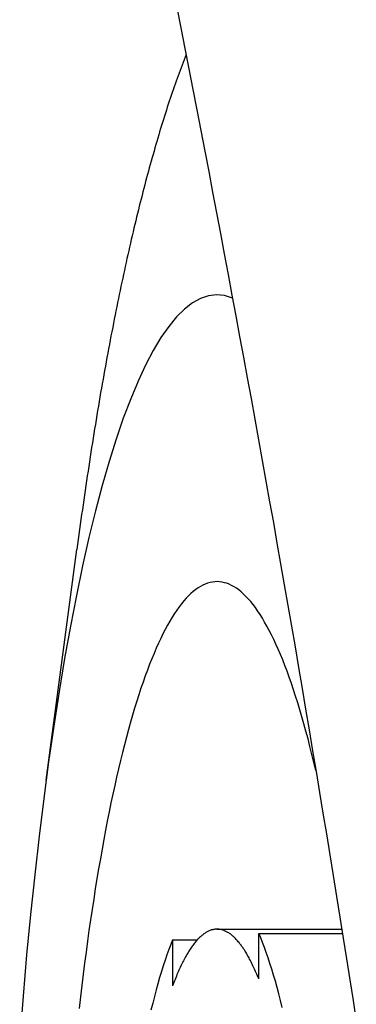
# Model space of a CAD drawing. Extents: x 637 to 3230, y 885 to 2745.
# Tile 57 of 151: x 2056.14 to 2059.34, y 1837.64 to 1846.99. Entities that reach past the tile are written whole.
import ezdxf

# ---------------------------------------------------------------- set-up
doc = ezdxf.new("R2010")
doc.units = 0
doc.layers.add('KF_GRAVIS_15_LEFT', color=7, linetype='CONTINUOUS')

# ---------------------------------------------------------------- blocks, each defined once
blk = doc.blocks.new('*U13')
at = {"layer": 'KF_GRAVIS_15_LEFT'}
for p, q in [((-160.1755, -413.3337), (-159.8837, -411.1427)), ((-158.5531, -414.75), (-157.3678, -414.75)), ((-158.9751, -414.8506), (-158.7391, -414.8506)), ((-158.9751, -414.8506), (-158.9751, -415.2889)), ((-158.1564, -415.2232), (-158.1564, -414.79)), ((-158.1564, -414.79), (-157.3614, -414.79))]:
    blk.add_line(p, q, dxfattribs=at)
for points in [[(-158.936, -405.995, 0), (-158.897, -406.189, 0), (-158.859, -406.384, 0), (-158.821, -406.579, 0), (-158.783, -406.774, 0), (-158.745, -406.969, 0), (-158.707, -407.164, 0), (-158.67, -407.359, 0), (-158.632, -407.555, 0), (-158.595, -407.75, 0), (-158.558, -407.946, 0), (-158.521, -408.141, 0), (-158.484, -408.337, 0), (-158.447, -408.533, 0), (-158.411, -408.728, 0), (-158.374, -408.924, 0), (-158.338, -409.12, 0), (-158.302, -409.316, 0), (-158.266, -409.513, 0), (-158.23, -409.709, 0), (-158.194, -409.905, 0), (-158.159, -410.101, 0), (-158.124, -410.298, 0), (-158.088, -410.494, 0), (-158.053, -410.691, 0), (-158.018, -410.888, 0), (-157.984, -411.085, 0), (-157.949, -411.281, 0), (-157.915, -411.478, 0), (-157.88, -411.675, 0), (-157.846, -411.872, 0), (-157.812, -412.069, 0), (-157.779, -412.266, 0), (-157.745, -412.464, 0), (-157.712, -412.661, 0), (-157.678, -412.858, 0), (-157.645, -413.056, 0), (-157.612, -413.253, 0), (-157.579, -413.451, 0), (-157.547, -413.648, 0), (-157.514, -413.846, 0), (-157.482, -414.043, 0), (-157.45, -414.241, 0), (-157.418, -414.439, 0), (-157.386, -414.637, 0), (-157.354, -414.835, 0), (-157.323, -415.033, 0), (-157.292, -415.231, 0), (-157.261, -415.429, 0), (-157.23, -415.627, 0)], [(-158.847, -406.443, 0), (-158.856, -406.468, 0), (-158.866, -406.492, 0), (-158.875, -406.517, 0), (-158.885, -406.542, 0), (-158.894, -406.568, 0), (-158.904, -406.593, 0), (-158.913, -406.619, 0), (-158.923, -406.645, 0), (-158.932, -406.671, 0), (-158.941, -406.697, 0), (-158.951, -406.724, 0), (-158.96, -406.75, 0), (-158.969, -406.777, 0), (-158.979, -406.804, 0), (-158.988, -406.832, 0), (-158.997, -406.859, 0), (-159.006, -406.887, 0), (-159.016, -406.915, 0), (-159.025, -406.943, 0), (-159.034, -406.972, 0), (-159.043, -407, 0), (-159.052, -407.029, 0), (-159.061, -407.058, 0), (-159.07, -407.087, 0), (-159.08, -407.117, 0), (-159.089, -407.146, 0), (-159.098, -407.176, 0), (-159.107, -407.206, 0), (-159.116, -407.237, 0), (-159.125, -407.267, 0), (-159.134, -407.298, 0), (-159.142, -407.328, 0), (-159.151, -407.36, 0), (-159.16, -407.391, 0), (-159.169, -407.422, 0), (-159.178, -407.454, 0), (-159.187, -407.486, 0), (-159.196, -407.518, 0), (-159.204, -407.55, 0), (-159.213, -407.582, 0), (-159.222, -407.615, 0), (-159.231, -407.648, 0), (-159.239, -407.681, 0), (-159.248, -407.714, 0), (-159.257, -407.747, 0), (-159.265, -407.781, 0), (-159.274, -407.815, 0), (-159.282, -407.849, 0), (-159.291, -407.883, 0), (-159.3, -407.917, 0), (-159.308, -407.952, 0), (-159.317, -407.987, 0), (-159.325, -408.022, 0), (-159.333, -408.057, 0), (-159.342, -408.092, 0), (-159.35, -408.128, 0), (-159.359, -408.163, 0), (-159.367, -408.199, 0), (-159.375, -408.235, 0), (-159.384, -408.272, 0), (-159.392, -408.308, 0), (-159.4, -408.345, 0), (-159.408, -408.381, 0), (-159.417, -408.418, 0), (-159.425, -408.456, 0), (-159.433, -408.493, 0), (-159.441, -408.531, 0), (-159.449, -408.568, 0), (-159.457, -408.606, 0), (-159.465, -408.644, 0), (-159.473, -408.683, 0), (-159.481, -408.721, 0), (-159.489, -408.76, 0), (-159.497, -408.799, 0), (-159.505, -408.838, 0), (-159.513, -408.877, 0), (-159.521, -408.916, 0), (-159.529, -408.956, 0), (-159.536, -408.995, 0), (-159.544, -409.035, 0), (-159.552, -409.075, 0), (-159.56, -409.115, 0), (-159.567, -409.156, 0), (-159.575, -409.196, 0), (-159.583, -409.237, 0), (-159.59, -409.278, 0), (-159.598, -409.319, 0), (-159.605, -409.36, 0), (-159.613, -409.402, 0), (-159.62, -409.443, 0), (-159.628, -409.485, 0), (-159.635, -409.527, 0), (-159.643, -409.569, 0), (-159.65, -409.611, 0), (-159.658, -409.654, 0), (-159.665, -409.697, 0), (-159.672, -409.739, 0), (-159.679, -409.782, 0), (-159.687, -409.825, 0), (-159.694, -409.869, 0), (-159.701, -409.912, 0), (-159.708, -409.956, 0), (-159.715, -409.999, 0), (-159.723, -410.043, 0), (-159.73, -410.087, 0), (-159.737, -410.131, 0), (-159.744, -410.176, 0), (-159.751, -410.22, 0), (-159.758, -410.265, 0), (-159.764, -410.31, 0), (-159.771, -410.355, 0), (-159.778, -410.4, 0), (-159.785, -410.445, 0), (-159.792, -410.491, 0), (-159.799, -410.536, 0), (-159.805, -410.582, 0), (-159.812, -410.628, 0), (-159.819, -410.674, 0), (-159.825, -410.72, 0), (-159.832, -410.767, 0), (-159.839, -410.813, 0), (-159.845, -410.86, 0), (-159.852, -410.907, 0), (-159.858, -410.953, 0), (-159.865, -411.001, 0), (-159.871, -411.048, 0), (-159.877, -411.095, 0), (-159.884, -411.143, 0)], [(-158.405, -408.756, 0), (-158.481, -408.732, 0), (-158.558, -408.725, 0), (-158.634, -408.734, 0), (-158.71, -408.76, 0), (-158.786, -408.802, 0), (-158.862, -408.86, 0), (-158.937, -408.934, 0), (-159.012, -409.025, 0), (-159.086, -409.131, 0), (-159.159, -409.254, 0), (-159.231, -409.392, 0), (-159.303, -409.545, 0), (-159.373, -409.714, 0), (-159.443, -409.897, 0), (-159.511, -410.096, 0), (-159.577, -410.309, 0), (-159.643, -410.536, 0), (-159.706, -410.777, 0), (-159.769, -411.031, 0), (-159.829, -411.299, 0), (-159.888, -411.58, 0), (-159.945, -411.873, 0), (-160, -412.178, 0), (-160.052, -412.494, 0), (-160.103, -412.822, 0), (-160.152, -413.16, 0), (-160.198, -413.509, 0), (-160.243, -413.867, 0), (-160.284, -414.235, 0), (-160.324, -414.611, 0), (-160.361, -414.995, 0), (-160.395, -415.388, 0), (-160.427, -415.787, 0)], [(-157.614, -413.244, 0), (-157.632, -413.166, 0), (-157.651, -413.09, 0), (-157.67, -413.015, 0), (-157.688, -412.942, 0), (-157.708, -412.87, 0), (-157.727, -412.801, 0), (-157.746, -412.732, 0), (-157.766, -412.666, 0), (-157.786, -412.601, 0), (-157.806, -412.537, 0), (-157.826, -412.476, 0), (-157.846, -412.416, 0), (-157.867, -412.357, 0), (-157.888, -412.301, 0), (-157.908, -412.246, 0), (-157.929, -412.193, 0), (-157.95, -412.142, 0), (-157.971, -412.092, 0), (-157.993, -412.044, 0), (-158.014, -411.999, 0), (-158.035, -411.954, 0), (-158.057, -411.912, 0), (-158.079, -411.871, 0), (-158.101, -411.833, 0), (-158.122, -411.796, 0), (-158.144, -411.761, 0), (-158.167, -411.727, 0), (-158.189, -411.696, 0), (-158.211, -411.666, 0), (-158.233, -411.639, 0), (-158.256, -411.613, 0), (-158.278, -411.589, 0), (-158.301, -411.567, 0), (-158.323, -411.547, 0), (-158.346, -411.528, 0), (-158.368, -411.512, 0), (-158.391, -411.497, 0), (-158.414, -411.485, 0), (-158.437, -411.474, 0), (-158.459, -411.465, 0), (-158.482, -411.459, 0), (-158.505, -411.454, 0), (-158.528, -411.45, 0), (-158.551, -411.449, 0), (-158.573, -411.45, 0), (-158.596, -411.453, 0), (-158.619, -411.457, 0), (-158.642, -411.464, 0), (-158.665, -411.472, 0), (-158.687, -411.482, 0), (-158.71, -411.495, 0), (-158.733, -411.509, 0), (-158.755, -411.525, 0), (-158.778, -411.542, 0), (-158.801, -411.562, 0), (-158.823, -411.584, 0), (-158.846, -411.607, 0), (-158.868, -411.633, 0), (-158.89, -411.66, 0), (-158.913, -411.689, 0), (-158.935, -411.72, 0), (-158.957, -411.753, 0), (-158.979, -411.788, 0), (-159.001, -411.824, 0), (-159.023, -411.862, 0), (-159.044, -411.903, 0), (-159.066, -411.945, 0), (-159.087, -411.988, 0), (-159.109, -412.034, 0), (-159.13, -412.081, 0), (-159.151, -412.131, 0), (-159.172, -412.181, 0), (-159.193, -412.234, 0), (-159.214, -412.289, 0), (-159.235, -412.345, 0), (-159.255, -412.403, 0), (-159.276, -412.462, 0), (-159.296, -412.523, 0), (-159.316, -412.586, 0), (-159.336, -412.651, 0), (-159.355, -412.717, 0), (-159.375, -412.785, 0), (-159.394, -412.855, 0), (-159.413, -412.926, 0), (-159.432, -412.999, 0), (-159.451, -413.073, 0), (-159.47, -413.149, 0), (-159.488, -413.226, 0), (-159.507, -413.305, 0), (-159.525, -413.386, 0), (-159.542, -413.468, 0), (-159.56, -413.551, 0), (-159.578, -413.636, 0), (-159.595, -413.723, 0), (-159.612, -413.81, 0), (-159.628, -413.9, 0), (-159.645, -413.99, 0), (-159.661, -414.082, 0), (-159.677, -414.176, 0), (-159.693, -414.27, 0), (-159.709, -414.366, 0), (-159.724, -414.464, 0), (-159.739, -414.562, 0), (-159.754, -414.662, 0), (-159.769, -414.763, 0), (-159.783, -414.865, 0), (-159.797, -414.969, 0), (-159.811, -415.073, 0), (-159.824, -415.179, 0), (-159.838, -415.286, 0), (-159.851, -415.394, 0), (-159.863, -415.503, 0)], [(-158.156, -415.223, 0), (-158.162, -415.208, 0), (-158.169, -415.194, 0), (-158.175, -415.179, 0), (-158.181, -415.165, 0), (-158.187, -415.151, 0), (-158.193, -415.137, 0), (-158.199, -415.123, 0), (-158.205, -415.11, 0), (-158.212, -415.097, 0), (-158.218, -415.084, 0), (-158.224, -415.071, 0), (-158.23, -415.059, 0), (-158.236, -415.047, 0), (-158.243, -415.035, 0), (-158.249, -415.023, 0), (-158.255, -415.012, 0), (-158.262, -415.001, 0), (-158.268, -414.99, 0), (-158.274, -414.979, 0), (-158.28, -414.968, 0), (-158.287, -414.958, 0), (-158.293, -414.948, 0), (-158.3, -414.938, 0), (-158.306, -414.929, 0), (-158.312, -414.92, 0), (-158.319, -414.911, 0), (-158.325, -414.902, 0), (-158.332, -414.893, 0), (-158.338, -414.885, 0), (-158.344, -414.877, 0), (-158.351, -414.869, 0), (-158.357, -414.862, 0), (-158.364, -414.854, 0), (-158.37, -414.847, 0), (-158.377, -414.84, 0), (-158.383, -414.834, 0), (-158.39, -414.827, 0), (-158.396, -414.821, 0), (-158.403, -414.816, 0), (-158.409, -414.81, 0), (-158.416, -414.805, 0), (-158.422, -414.799, 0), (-158.429, -414.795, 0), (-158.435, -414.79, 0), (-158.442, -414.786, 0), (-158.449, -414.782, 0), (-158.455, -414.778, 0), (-158.462, -414.774, 0), (-158.468, -414.771, 0), (-158.475, -414.768, 0), (-158.481, -414.765, 0), (-158.488, -414.762, 0), (-158.495, -414.76, 0), (-158.501, -414.758, 0), (-158.508, -414.756, 0), (-158.514, -414.754, 0), (-158.521, -414.753, 0), (-158.527, -414.752, 0), (-158.534, -414.751, 0), (-158.541, -414.75, 0), (-158.547, -414.75, 0), (-158.554, -414.75, 0), (-158.56, -414.75, 0), (-158.567, -414.751, 0), (-158.574, -414.751, 0), (-158.58, -414.752, 0), (-158.587, -414.753, 0), (-158.593, -414.755, 0), (-158.6, -414.756, 0), (-158.607, -414.758, 0), (-158.613, -414.76, 0), (-158.62, -414.763, 0), (-158.626, -414.765, 0), (-158.633, -414.768, 0), (-158.639, -414.772, 0), (-158.646, -414.775, 0), (-158.653, -414.779, 0), (-158.659, -414.782, 0), (-158.666, -414.787, 0), (-158.672, -414.791, 0), (-158.679, -414.796, 0), (-158.685, -414.801, 0), (-158.692, -414.806, 0), (-158.698, -414.811, 0), (-158.705, -414.817, 0), (-158.711, -414.823, 0), (-158.718, -414.829, 0), (-158.724, -414.835, 0), (-158.731, -414.842, 0), (-158.737, -414.849, 0), (-158.744, -414.856, 0), (-158.75, -414.863, 0), (-158.757, -414.871, 0), (-158.763, -414.879, 0), (-158.77, -414.887, 0), (-158.776, -414.895, 0), (-158.782, -414.904, 0), (-158.789, -414.913, 0), (-158.795, -414.922, 0), (-158.802, -414.931, 0), (-158.808, -414.941, 0), (-158.814, -414.95, 0), (-158.821, -414.96, 0), (-158.827, -414.971, 0), (-158.833, -414.981, 0), (-158.84, -414.992, 0), (-158.846, -415.003, 0), (-158.852, -415.014, 0), (-158.859, -415.026, 0), (-158.865, -415.038, 0), (-158.871, -415.05, 0), (-158.877, -415.062, 0), (-158.884, -415.074, 0), (-158.89, -415.087, 0), (-158.896, -415.1, 0), (-158.902, -415.113, 0), (-158.908, -415.126, 0), (-158.915, -415.14, 0), (-158.921, -415.154, 0), (-158.927, -415.168, 0), (-158.933, -415.182, 0), (-158.939, -415.197, 0), (-158.945, -415.212, 0), (-158.951, -415.227, 0), (-158.957, -415.242, 0), (-158.963, -415.257, 0), (-158.969, -415.273, 0), (-158.975, -415.289, 0)], [(-158.975, -414.851, 0), (-158.993, -414.896, 0), (-159.011, -414.944, 0), (-159.029, -414.993, 0), (-159.046, -415.045, 0), (-159.063, -415.098, 0), (-159.081, -415.153, 0), (-159.098, -415.21, 0), (-159.114, -415.268, 0), (-159.131, -415.328, 0), (-159.147, -415.391, 0), (-159.164, -415.454, 0), (-159.18, -415.52, 0)], [(-157.933, -415.494, 0), (-157.949, -415.429, 0), (-157.965, -415.366, 0), (-157.982, -415.304, 0), (-157.998, -415.245, 0), (-158.015, -415.187, 0), (-158.032, -415.131, 0), (-158.05, -415.076, 0), (-158.067, -415.024, 0), (-158.085, -414.973, 0), (-158.102, -414.925, 0), (-158.12, -414.878, 0), (-158.138, -414.833, 0), (-158.156, -414.79, 0)]]:
    blk.add_polyline3d(points, dxfattribs=at)

msp = doc.modelspace()

# ---------------------------------------------------------------- block references
at = {"layer": 'KF_GRAVIS_15_LEFT'}
msp.add_blockref('*U13', (2216.5665, 2253.1013), dxfattribs=at)

doc.saveas('drawing.dxf')
